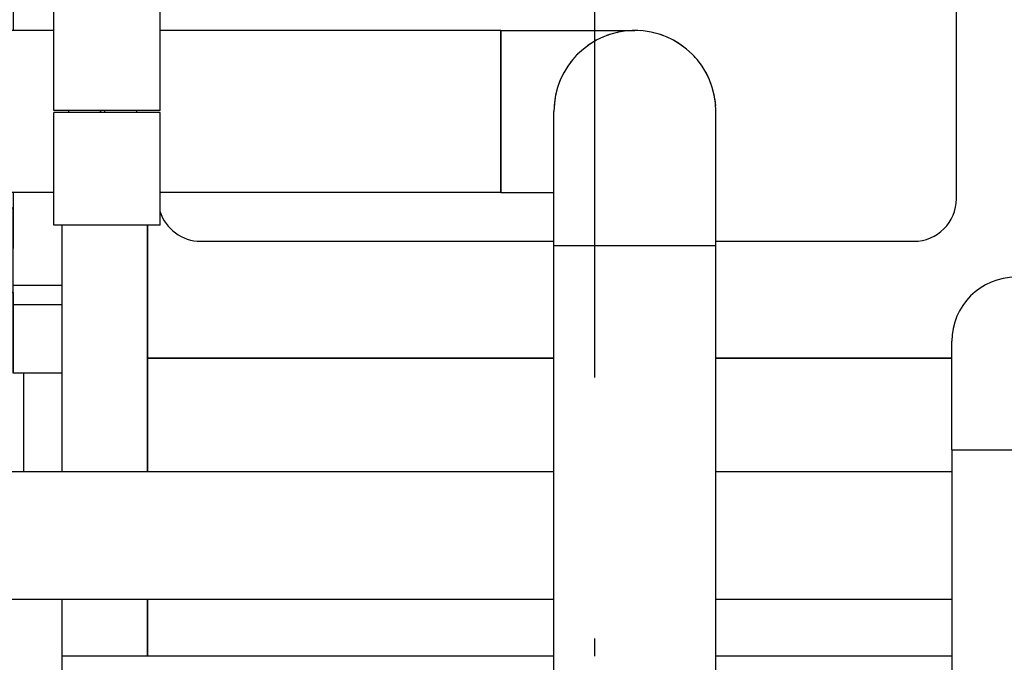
# Model space of a CAD drawing. Header units: millimetres. Extents: x 0 to 1189, y 0 to 841.
# Tile 109 of 131: x 412 to 430, y 671 to 684. Entities that reach past the tile are written whole.
import ezdxf

# ---------------------------------------------------------------- set-up
doc = ezdxf.new("R2010")
doc.units = ezdxf.units.MM
doc.header["$LTSCALE"] = 65.395
doc.linetypes.add('CENTER', pattern=[0.6, 0.375, -0.075, 0.075, -0.075])
for name, color, linetype in [('25007_060000_IMO-2_SKL_PBL1773', 7, 'CONTINUOUS'), ('25007_060000_IMO-2_SKL_PBL1774', 7, 'CONTINUOUS'), ('25007_060000_IMO-2_SKL_PBL1775', 7, 'CONTINUOUS'), ('25007_060000_IMO-2_SKL_PBL1777', 7, 'CONTINUOUS'), ('25007_060000_IMO-2_SKL_PBL1778', 7, 'CONTINUOUS'), ('25007_060000_IMO-2_SKL_PBL1780', 7, 'CONTINUOUS'), ('25007_060000_IMO-2_SKL_PBL1781', 7, 'CONTINUOUS'), ('25007_060000_IMO-2_SKL_PBL1782', 7, 'CONTINUOUS'), ('25007_060000_IMO-2_SKL_PBL1783', 7, 'CONTINUOUS'), ('25007_060000_IMO-2_SKL_PBL1785', 7, 'CONTINUOUS'), ('25007_060000_IMO-2_SKL_PBL1786', 7, 'CONTINUOUS'), ('25007_060000_IMO-2_SKL_PBL1787', 7, 'CONTINUOUS'), ('25007_060000_IMO-2_SKL_PBL1788', 7, 'CONTINUOUS'), ('25007_060000_IMO-2_SKL_PBL1789', 7, 'CONTINUOUS'), ('25007_060000_IMO-2_SKL_PBL1790', 7, 'CONTINUOUS'), ('25007_060000_IMO-2_SKL_PBL1791', 7, 'CONTINUOUS'), ('25007_060000_TLKGS_KGS_V_ABL1596', 7, 'CONTINUOUS'), ('25007_061000_TLKGS_KGS_V_ABL1638', 7, 'CONTINUOUS'), ('25007_062000_TLKGS_KGS_TL_V_ABL1597', 7, 'CONTINUOUS'), ('25007_116500_03_SIMPLE1_A_ABL1784', 7, 'CONTINUOUS'), ('25007_153200_34_ABL1765', 7, 'CONTINUOUS'), ('25007_153200_34_T1_PBL1815', 7, 'CONTINUOUS'), ('25007_153200_34_T2_PBL2820', 7, 'CONTINUOUS'), ('25007_153200_34_T3_PBL1814', 7, 'CONTINUOUS'), ('25007_153200_46_ABL1721', 7, 'CONTINUOUS'), ('25007_153200_46_T1_PBL1921', 7, 'CONTINUOUS'), ('25007_153200_47_ABL1823', 7, 'CONTINUOUS'), ('25007_153200_47_T1_PBL1830', 7, 'CONTINUOUS'), ('25007_153202_48_ABL1650', 7, 'CONTINUOUS'), ('25007_153202_48_T1_PBL1736', 7, 'CONTINUOUS'), ('25007_153202_48_T2_PBL1966', 7, 'CONTINUOUS'), ('25007_452000_10_SIMPLE1_A_ABL1759', 7, 'CONTINUOUS'), ('25007_634500_05_SIMPLE1_A_ABL1756', 7, 'CONTINUOUS'), ('25007_634500_05_SIMPLE1_T1_A_PBL1757', 7, 'CONTINUOUS'), ('25007_641000_05_SIMPLE1_E_ABL1639', 7, 'CONTINUOUS'), ('25007_641000_05_SIMPLE1_T2_E_PBL1640', 7, 'CONTINUOUS'), ('25007_644000_01_SIMPLE1_C_ABL1696', 7, 'CONTINUOUS'), ('25007_644000_02_SIMPLE1_C_ABL1739', 7, 'CONTINUOUS'), ('25007_724700_04_SIMPLE1_A_ABL1598', 7, 'CONTINUOUS'), ('25007_725500_29_SIMPLE1_X#AF1_ABL1602', 7, 'CONTINUOUS'), ('25007_728000_05_SIMPLE1_F_ABL1608', 7, 'CONTINUOUS'), ('25007_765000_05_SIMPLE1_X_ABL1716', 7, 'CONTINUOUS'), ('25007_766000_04_SIMPLE1_X_ABL1772', 7, 'CONTINUOUS'), ('25007_833000_15_SIMPLE1_D_ABL1604', 7, 'CONTINUOUS'), ('25007_833200_01_SIMPLE1_X_ABL1600', 7, 'CONTINUOUS'), ('25007_836000_01_SIMPLE1_C_ABL1776', 7, 'CONTINUOUS'), ('25007_884500_27_SIMPLE1_X_ABL1779', 7, 'CONTINUOUS'), ('25087_000000_IMO-2_SKL_PBL1792', 7, 'CONTINUOUS'), ('25087_000000_IMO-2_SKL_PBL1794', 7, 'CONTINUOUS'), ('25087_000000_IMO-2_SKL_PBL1795', 7, 'CONTINUOUS'), ('25087_000000_IMO-2_SKL_PBL1798', 7, 'CONTINUOUS'), ('25087_000000_IMO-2_SKL_PBL1800', 7, 'CONTINUOUS'), ('25087_000000_IMO-2_SKL_PBL1802', 7, 'CONTINUOUS'), ('25087_000000_IMO-2_SKL_PBL1803', 7, 'CONTINUOUS'), ('25087_000000_TLKGS_MARKETING_ABL1591', 7, 'CONTINUOUS'), ('25087_000000_TRENNSTELLEN_TLKGS_PBL1793', 7, 'CONTINUOUS'), ('25087_030000_TLKGS_V_ABL1592', 7, 'CONTINUOUS'), ('25087_100000_TLKGS_V_ABL1769', 7, 'CONTINUOUS'), ('25087_111000_21_SIMPLE1_A_ABL1770', 7, 'CONTINUOUS'), ('25087_111000_21_SIMPLE1_T1_A_PBL1771', 7, 'CONTINUOUS'), ('25087_111200_24_SIMPLE1_T9_X_PBL1804', 7, 'CONTINUOUS'), ('25087_111200_24_SIMPLE1_X_ABL1799', 7, 'CONTINUOUS'), ('25087_122000_01_SIMPLE1_D_ABL1801', 7, 'CONTINUOUS'), ('25087_700000_TLKGS_V_ABL1593', 7, 'CONTINUOUS'), ('25087_727000_27_SIMPLE1_B_ABL1594', 7, 'CONTINUOUS'), ('25087_800000_TLKGS_V_ABL1796', 7, 'CONTINUOUS'), ('25087_832000_02_SIMPLE1_B_ABL1797', 7, 'CONTINUOUS'), ('8M25C_GENSET_KPL_GRUNDRAHMEN_ABL1678', 7, 'CONTINUOUS'), ('8M25C_GENSET_KPL_GRUNDRAHMEN_T1_PBL1679', 7, 'CONTINUOUS'), ('8M25C_GENSET_KPL_VERROHRUNG_ABL1611', 7, 'CONTINUOUS'), ('BOGEN-S-2D-90-60_3X2_9_PBL1827', 7, 'CONTINUOUS'), ('BOGEN-S-2D-90-76_1X2_9_PBL1813', 7, 'CONTINUOUS'), ('BOGEN-S-2D-90-76_1X2_9_PBL1816', 7, 'CONTINUOUS'), ('EN1092-1-01A-DN65_PN16-77_5_PBL1651', 7, 'CONTINUOUS'), ('EN1092-1-01A-DN65_PN16-77_5_PBL1951', 7, 'CONTINUOUS'), ('LAUTERBACH_SP_RING_2_Q105_50_PBL1761', 7, 'CONTINUOUS'), ('N4011-C1-105X76_PBL1766', 7, 'CONTINUOUS'), ('N4011-C105X77_PBL1762', 7, 'CONTINUOUS'), ('N4251-B105X76_PBL1764', 7, 'CONTINUOUS'), ('new_view_8_VBL1588', 7, 'CONTINUOUS'), ('T-STUECK-S-76_1X2_9-76_1X2_9_PBL1692', 7, 'CONTINUOUS')]:
    doc.layers.add(name, color=color, linetype=linetype)

# ---------------------------------------------------------------- blocks, each defined once
blk = doc.blocks.new('25087_000000_IMO-2_SKL_PBL1803', base_point=(496.94, 701.1))
at = {"layer": '25087_000000_IMO-2_SKL_PBL1803', "color": 40, "linetype": 'Continuous'}
for p, q in [((414, 675.072), (414, 679.7)), ((414, 677.2), (421.638, 677.2)), ((424.682, 677.2), (429.114, 677.2)), ((414, 671.6), (414, 672.672))]:
    blk.add_line(p, q, dxfattribs=at)
blk = doc.blocks.new('25087_727000_27_SIMPLE1_B_ABL1594', base_point=(476.275, 729.393))
at = {"layer": '25087_000000_IMO-2_SKL_PBL1803'}
blk.add_blockref('25087_000000_IMO-2_SKL_PBL1803', (496.94, 701.1), dxfattribs=at)
blk = doc.blocks.new('25087_700000_TLKGS_V_ABL1593', base_point=(476.275, 729.393))
at = {"layer": '25087_727000_27_SIMPLE1_B_ABL1594'}
blk.add_blockref('25087_727000_27_SIMPLE1_B_ABL1594', (476.275, 729.393), dxfattribs=at)
blk = doc.blocks.new('25087_111000_21_SIMPLE1_T1_A_PBL1771', base_point=(497.3, 701.1))
at = {"layer": '25087_111000_21_SIMPLE1_T1_A_PBL1771', "color": 7, "linetype": 'Continuous'}
for p, q in [((414, 679.7), (414, 675.072)), ((421.638, 677.2), (414, 677.2)), ((429.114, 677.2), (424.682, 677.2)), ((414, 672.672), (414, 671.6))]:
    blk.add_line(p, q, dxfattribs=at)
blk = doc.blocks.new('25087_000000_IMO-2_SKL_PBL1795', base_point=(496.94, 701.1))
at = {"layer": '25087_000000_IMO-2_SKL_PBL1795', "color": 40, "linetype": 'Continuous'}
for p, q in [((414, 675.072), (414, 679.7)), ((414, 677.2), (421.638, 677.2)), ((424.682, 677.2), (429.114, 677.2)), ((414, 671.6), (414, 672.672))]:
    blk.add_line(p, q, dxfattribs=at)
blk = doc.blocks.new('25087_111000_21_SIMPLE1_A_ABL1770', base_point=(497.3, 704.38))
at = {"layer": '25087_000000_IMO-2_SKL_PBL1795'}
blk.add_blockref('25087_000000_IMO-2_SKL_PBL1795', (496.94, 701.1), dxfattribs=at)
at = {"layer": '25087_111000_21_SIMPLE1_T1_A_PBL1771'}
blk.add_blockref('25087_111000_21_SIMPLE1_T1_A_PBL1771', (497.3, 701.1), dxfattribs=at)
blk = doc.blocks.new('25087_000000_IMO-2_SKL_PBL1800', base_point=(496.94, 701.1))
at = {"layer": '25087_000000_IMO-2_SKL_PBL1800', "color": 40, "linetype": 'Continuous'}
for p, q in [((414, 675.072), (414, 679.7)), ((414, 677.2), (421.638, 677.2)), ((424.682, 677.2), (429.114, 677.2)), ((414, 671.6), (414, 672.672))]:
    blk.add_line(p, q, dxfattribs=at)
blk = doc.blocks.new('25087_111200_24_SIMPLE1_T9_X_PBL1804', base_point=(421.7, 685.1))
at = {"layer": '25087_111200_24_SIMPLE1_T9_X_PBL1804', "color": 7, "linetype": 'Continuous'}
for p, q in [((428.4, 690.8), (423.176, 690.8)), ((414.2, 690), (414.2, 683.98)), ((429.2, 680.2), (429.2, 690)), ((415, 679.4), (421.638, 679.4)), ((424.682, 679.4), (428.4, 679.4))]:
    blk.add_line(p, q, dxfattribs=at)
for centre, start, end in [((428.4, 690), 0, 90), ((415, 690), 164.2551, 180), ((428.4, 680.2), 270, 360), ((415, 680.2), 197.1917, 270)]:
    blk.add_arc(centre, 0.8, start, end, dxfattribs=at)
blk = doc.blocks.new('25087_111200_24_SIMPLE1_X_ABL1799', base_point=(496.94, 701.1))
at = {"layer": '25087_000000_IMO-2_SKL_PBL1800'}
blk.add_blockref('25087_000000_IMO-2_SKL_PBL1800', (496.94, 701.1), dxfattribs=at)
at = {"layer": '25087_111200_24_SIMPLE1_T9_X_PBL1804'}
blk.add_blockref('25087_111200_24_SIMPLE1_T9_X_PBL1804', (421.7, 685.1), dxfattribs=at)
blk = doc.blocks.new('25087_000000_IMO-2_SKL_PBL1802', base_point=(496.94, 701.1))
at = {"layer": '25087_000000_IMO-2_SKL_PBL1802', "color": 40, "linetype": 'Continuous'}
for p, q in [((414, 675.072), (414, 679.7)), ((414, 677.2), (421.638, 677.2)), ((424.682, 677.2), (429.114, 677.2)), ((414, 671.6), (414, 672.672))]:
    blk.add_line(p, q, dxfattribs=at)
blk = doc.blocks.new('25087_122000_01_SIMPLE1_D_ABL1801', base_point=(496.94, 701.1))
at = {"layer": '25087_000000_IMO-2_SKL_PBL1802'}
blk.add_blockref('25087_000000_IMO-2_SKL_PBL1802', (496.94, 701.1), dxfattribs=at)
blk = doc.blocks.new('25087_100000_TLKGS_V_ABL1769', base_point=(497.3, 704.38))
at = {"layer": '25087_111000_21_SIMPLE1_A_ABL1770'}
blk.add_blockref('25087_111000_21_SIMPLE1_A_ABL1770', (497.3, 704.38), dxfattribs=at)
at = {"layer": '25087_111200_24_SIMPLE1_X_ABL1799'}
blk.add_blockref('25087_111200_24_SIMPLE1_X_ABL1799', (496.94, 701.1), dxfattribs=at)
at = {"layer": '25087_122000_01_SIMPLE1_D_ABL1801'}
blk.add_blockref('25087_122000_01_SIMPLE1_D_ABL1801', (496.94, 701.1), dxfattribs=at)
blk = doc.blocks.new('25087_000000_IMO-2_SKL_PBL1798', base_point=(496.94, 701.1))
at = {"layer": '25087_000000_IMO-2_SKL_PBL1798', "color": 40, "linetype": 'Continuous'}
for p, q in [((414, 675.072), (414, 679.7)), ((414, 677.2), (421.638, 677.2)), ((424.682, 677.2), (429.114, 677.2)), ((414, 671.6), (414, 672.672))]:
    blk.add_line(p, q, dxfattribs=at)
blk = doc.blocks.new('25087_832000_02_SIMPLE1_B_ABL1797', base_point=(496.94, 704.38))
at = {"layer": '25087_000000_IMO-2_SKL_PBL1798'}
blk.add_blockref('25087_000000_IMO-2_SKL_PBL1798', (496.94, 701.1), dxfattribs=at)
blk = doc.blocks.new('25087_800000_TLKGS_V_ABL1796', base_point=(496.94, 704.3801))
at = {"layer": '25087_832000_02_SIMPLE1_B_ABL1797'}
blk.add_blockref('25087_832000_02_SIMPLE1_B_ABL1797', (496.94, 704.3801), dxfattribs=at)
blk = doc.blocks.new('25087_030000_TLKGS_V_ABL1592', base_point=(476.635, 729.393))
at = {"layer": '25087_100000_TLKGS_V_ABL1769'}
blk.add_blockref('25087_100000_TLKGS_V_ABL1769', (497.3, 704.38), dxfattribs=at)
at = {"layer": '25087_700000_TLKGS_V_ABL1593'}
blk.add_blockref('25087_700000_TLKGS_V_ABL1593', (476.275, 729.393), dxfattribs=at)
at = {"layer": '25087_800000_TLKGS_V_ABL1796'}
blk.add_blockref('25087_800000_TLKGS_V_ABL1796', (496.94, 704.38), dxfattribs=at)
blk = doc.blocks.new('25007_060000_IMO-2_SKL_PBL1787', base_point=(431.1, 701.1))
at = {"layer": '25007_060000_IMO-2_SKL_PBL1787', "color": 40, "linetype": 'Continuous'}
for p, q in [((414, 675.072), (414, 679.7)), ((414, 677.2), (421.638, 677.2)), ((424.682, 677.2), (429.114, 677.2)), ((414, 671.6), (414, 672.672))]:
    blk.add_line(p, q, dxfattribs=at)
blk = doc.blocks.new('25007_724700_04_SIMPLE1_A_ABL1598', base_point=(400.861, 715.421))
at = {"layer": '25007_060000_IMO-2_SKL_PBL1787'}
blk.add_blockref('25007_060000_IMO-2_SKL_PBL1787', (431.1, 701.1), dxfattribs=at)
blk = doc.blocks.new('25007_060000_IMO-2_SKL_PBL1786', base_point=(431.1, 701.1))
at = {"layer": '25007_060000_IMO-2_SKL_PBL1786', "color": 40, "linetype": 'Continuous'}
for p, q in [((414, 675.072), (414, 679.7)), ((414, 677.2), (421.638, 677.2)), ((424.682, 677.2), (429.114, 677.2)), ((414, 671.6), (414, 672.672))]:
    blk.add_line(p, q, dxfattribs=at)
blk = doc.blocks.new('25007_833200_01_SIMPLE1_X_ABL1600', base_point=(414.527, 701.1))
at = {"layer": '25007_060000_IMO-2_SKL_PBL1786'}
blk.add_blockref('25007_060000_IMO-2_SKL_PBL1786', (431.1, 701.1), dxfattribs=at)
blk = doc.blocks.new('25007_060000_IMO-2_SKL_PBL1790', base_point=(431.1, 701.1))
at = {"layer": '25007_060000_IMO-2_SKL_PBL1790', "color": 40, "linetype": 'Continuous'}
for p, q in [((414, 675.072), (414, 679.7)), ((414, 677.2), (421.638, 677.2)), ((424.682, 677.2), (429.114, 677.2)), ((414, 671.6), (414, 672.672))]:
    blk.add_line(p, q, dxfattribs=at)
blk = doc.blocks.new('25007_725500_29_SIMPLE1_X#AF1_ABL1602', base_point=(409.171, 729.239))
at = {"layer": '25007_060000_IMO-2_SKL_PBL1790'}
blk.add_blockref('25007_060000_IMO-2_SKL_PBL1790', (431.1, 701.1), dxfattribs=at)
blk = doc.blocks.new('25007_060000_IMO-2_SKL_PBL1778', base_point=(431.1, 701.1))
at = {"layer": '25007_060000_IMO-2_SKL_PBL1778', "color": 40, "linetype": 'Continuous'}
for p, q in [((414, 675.072), (414, 679.7)), ((414, 677.2), (421.638, 677.2)), ((424.682, 677.2), (429.114, 677.2)), ((414, 671.6), (414, 672.672))]:
    blk.add_line(p, q, dxfattribs=at)
blk = doc.blocks.new('25007_833000_15_SIMPLE1_D_ABL1604', base_point=(415.74, 705.27))
at = {"layer": '25007_060000_IMO-2_SKL_PBL1778'}
blk.add_blockref('25007_060000_IMO-2_SKL_PBL1778', (431.1, 701.1), dxfattribs=at)
blk = doc.blocks.new('25007_060000_IMO-2_SKL_PBL1782', base_point=(431.1, 701.1))
at = {"layer": '25007_060000_IMO-2_SKL_PBL1782', "color": 40, "linetype": 'Continuous'}
for p, q in [((414, 675.072), (414, 679.7)), ((414, 677.2), (421.638, 677.2)), ((424.682, 677.2), (429.114, 677.2)), ((414, 671.6), (414, 672.672))]:
    blk.add_line(p, q, dxfattribs=at)
blk = doc.blocks.new('25007_728000_05_SIMPLE1_F_ABL1608', base_point=(415.76, 706.9))
at = {"layer": '25007_060000_IMO-2_SKL_PBL1782'}
blk.add_blockref('25007_060000_IMO-2_SKL_PBL1782', (431.1, 701.1), dxfattribs=at)
blk = doc.blocks.new('25007_060000_IMO-2_SKL_PBL1785', base_point=(431.1, 701.1))
at = {"layer": '25007_060000_IMO-2_SKL_PBL1785', "color": 40, "linetype": 'Continuous'}
for p, q in [((414, 675.072), (414, 679.7)), ((414, 677.2), (421.638, 677.2)), ((424.682, 677.2), (429.114, 677.2)), ((414, 671.6), (414, 672.672))]:
    blk.add_line(p, q, dxfattribs=at)
blk = doc.blocks.new('25007_116500_03_SIMPLE1_A_ABL1784', base_point=(431.1, 717.16))
at = {"layer": '25007_060000_IMO-2_SKL_PBL1785'}
blk.add_blockref('25007_060000_IMO-2_SKL_PBL1785', (431.1, 701.1), dxfattribs=at)
blk = doc.blocks.new('25007_062000_TLKGS_KGS_TL_V_ABL1597', base_point=(400.861, 729.239))
at = {"layer": '25007_116500_03_SIMPLE1_A_ABL1784'}
blk.add_blockref('25007_116500_03_SIMPLE1_A_ABL1784', (431.1, 717.16), dxfattribs=at)
at = {"layer": '25007_724700_04_SIMPLE1_A_ABL1598'}
blk.add_blockref('25007_724700_04_SIMPLE1_A_ABL1598', (400.861, 715.421), dxfattribs=at)
at = {"layer": '25007_725500_29_SIMPLE1_X#AF1_ABL1602'}
blk.add_blockref('25007_725500_29_SIMPLE1_X#AF1_ABL1602', (409.171, 729.239), dxfattribs=at)
at = {"layer": '25007_728000_05_SIMPLE1_F_ABL1608'}
blk.add_blockref('25007_728000_05_SIMPLE1_F_ABL1608', (415.76, 706.9), dxfattribs=at)
at = {"layer": '25007_833000_15_SIMPLE1_D_ABL1604'}
blk.add_blockref('25007_833000_15_SIMPLE1_D_ABL1604', (415.74, 705.27), dxfattribs=at)
at = {"layer": '25007_833200_01_SIMPLE1_X_ABL1600'}
blk.add_blockref('25007_833200_01_SIMPLE1_X_ABL1600', (414.527, 701.1), dxfattribs=at)
blk = doc.blocks.new('25007_641000_05_SIMPLE1_T2_E_PBL1640', base_point=(403.8, 683.012))
at = {"layer": '25007_641000_05_SIMPLE1_T2_E_PBL1640', "color": 7, "linetype": 'Continuous'}
for p, q in [((410.382, 689.389), (409.516, 689.389)), ((410.382, 688.242), (410.382, 689.389)), ((409.262, 689.028), (409.262, 686.44)), ((399.756, 688.716), (397.5, 688.716)), ((410.382, 687.535), (410.382, 688.242)), ((410.382, 688.171), (412.181, 685.881)), ((410.382, 687.605), (412.181, 685.315)), ((410.382, 683.362), (410.382, 687.535)), ((411.481, 686.772), (411.481, 687.478)), ((411.481, 687.478), (411.481, 686.773)), ((412.4, 687.478), (411.481, 687.478)), ((412.4, 687.344), (411.481, 687.344)), ((395.202, 686.398), (395.2, 682.027)), ((412.181, 685.315), (412.181, 685.881)), ((410.382, 685.315), (412.181, 685.315)), ((411.481, 685.03), (410.382, 685.03)), ((411.481, 683.362), (411.481, 685.03)), ((411.481, 683.362), (411.481, 685.03)), ((412.24, 683.851), (411.481, 683.852)), ((395.699, 681.069), (395.699, 680.555)), ((395.7, 681.068), (395.699, 680.471)), ((395.699, 680.555), (395.699, 677.727)), ((395.699, 678.986), (395.699, 680.471)), ((410.38, 678.313), (410.381, 680.318)), ((411.48, 678.205), (411.481, 680.318)), ((411.48, 680.025), (410.38, 680.025)), ((411.479, 678.437), (411.479, 680.025)), ((395.699, 677.727), (395.699, 678.986)), ((396.84, 678.986), (395.699, 678.986)), ((396.84, 678.703), (395.699, 678.703)), ((411.479, 678.437), (410.38, 678.437)), ((411.479, 678.437), (411.479, 676.924)), ((412.4, 678.569), (411.48, 678.569)), ((397.72, 678.282), (397.64, 678.282)), ((397.681, 678.249), (397.64, 678.266)), ((397.681, 678.282), (397.681, 678.249)), ((399.179, 678.282), (398.52, 678.282)), ((398.899, 677.726), (398.899, 678.282)), ((399.179, 678.025), (399.179, 678.282)), ((410.379, 677.165), (410.38, 678.313)), ((411.479, 676.924), (411.48, 678.205)), ((412.4, 678.204), (411.48, 678.205)), ((412.399, 676.924), (412.4, 678.204)), ((399.179, 677.93), (399.179, 678.025)), ((400.634, 677.929), (399.179, 677.93)), ((396.891, 677.727), (395.699, 677.727)), ((398.899, 677.726), (397.709, 677.727)), ((410.379, 677.165), (409.26, 677.165)), ((408.811, 676.948), (407.4, 676.634)), ((412.399, 676.924), (411.479, 676.924))]:
    blk.add_line(p, q, dxfattribs=at)
for centre, radius, start, end in [((397.302, 686.397), 2.1, 95.5181, 179.9769), ((408.942, 686.687), 0.321, 354.878, 359.9947), ((408.651, 686.441), 0.611, 352.7014, 358.0524), ((408.669, 686.44), 0.594, 358.0689, 359.9913)]:
    blk.add_arc(centre, radius, start, end, dxfattribs=at)
for points, knots in [([(395.2, 682.027), (395.2, 681.859), (395.291, 681.501), (395.656, 681.058), (396.193, 680.732), (396.616, 680.613), (396.839, 680.578)], [0, 0, 0, 0, 0.214092, 0.448752, 0.712336, 1, 1, 1, 1]), ([(396.839, 679.387), (396.681, 679.421), (396.384, 679.52), (396.011, 679.768), (395.761, 680.093), (395.699, 680.349), (395.699, 680.471)], [0, 0, 0, 0, 0.286858, 0.549247, 0.784094, 1, 1, 1, 1]), ([(409.177, 677.159), (409.157, 677.133), (409.056, 677.031), (408.918, 676.972), (408.811, 676.948)], [0, 0, 0, 0, 0.22973, 1, 1, 1, 1])]:
    blk.add_open_spline(points, degree=3, knots=knots, dxfattribs=at)
blk = doc.blocks.new('25007_060000_IMO-2_SKL_PBL1789', base_point=(431.1, 701.1))
at = {"layer": '25007_060000_IMO-2_SKL_PBL1789', "color": 40, "linetype": 'Continuous'}
for p, q in [((414, 675.072), (414, 679.7)), ((414, 677.2), (421.638, 677.2)), ((424.682, 677.2), (429.114, 677.2)), ((414, 671.6), (414, 672.672))]:
    blk.add_line(p, q, dxfattribs=at)
blk = doc.blocks.new('25007_641000_05_SIMPLE1_E_ABL1639', base_point=(421.7, 701.1))
at = {"layer": '25007_060000_IMO-2_SKL_PBL1789'}
blk.add_blockref('25007_060000_IMO-2_SKL_PBL1789', (431.1, 701.1), dxfattribs=at)
at = {"layer": '25007_641000_05_SIMPLE1_T2_E_PBL1640'}
blk.add_blockref('25007_641000_05_SIMPLE1_T2_E_PBL1640', (403.8, 683.012), dxfattribs=at)
blk = doc.blocks.new('25007_060000_IMO-2_SKL_PBL1781', base_point=(431.1, 701.1))
at = {"layer": '25007_060000_IMO-2_SKL_PBL1781', "color": 40, "linetype": 'Continuous'}
for p, q in [((414, 675.072), (414, 679.7)), ((414, 677.2), (421.638, 677.2)), ((424.682, 677.2), (429.114, 677.2)), ((414, 671.6), (414, 672.672))]:
    blk.add_line(p, q, dxfattribs=at)
blk = doc.blocks.new('25007_644000_01_SIMPLE1_C_ABL1696', base_point=(425.94, 701.1))
at = {"layer": '25007_060000_IMO-2_SKL_PBL1781'}
blk.add_blockref('25007_060000_IMO-2_SKL_PBL1781', (431.1, 701.1), dxfattribs=at)
blk = doc.blocks.new('25007_060000_IMO-2_SKL_PBL1791', base_point=(431.1, 701.1))
at = {"layer": '25007_060000_IMO-2_SKL_PBL1791', "color": 40, "linetype": 'Continuous'}
for p, q in [((414, 675.072), (414, 679.7)), ((414, 677.2), (421.638, 677.2)), ((424.682, 677.2), (429.114, 677.2)), ((414, 671.6), (414, 672.672))]:
    blk.add_line(p, q, dxfattribs=at)
blk = doc.blocks.new('25007_765000_05_SIMPLE1_X_ABL1716', base_point=(428.316, 701.1))
at = {"layer": '25007_060000_IMO-2_SKL_PBL1791'}
blk.add_blockref('25007_060000_IMO-2_SKL_PBL1791', (431.1, 701.1), dxfattribs=at)
blk = doc.blocks.new('25007_060000_IMO-2_SKL_PBL1775', base_point=(431.1, 701.1))
at = {"layer": '25007_060000_IMO-2_SKL_PBL1775', "color": 40, "linetype": 'Continuous'}
for p, q in [((414, 675.072), (414, 679.7)), ((414, 677.2), (421.638, 677.2)), ((424.682, 677.2), (429.114, 677.2)), ((414, 671.6), (414, 672.672))]:
    blk.add_line(p, q, dxfattribs=at)
blk = doc.blocks.new('25007_644000_02_SIMPLE1_C_ABL1739', base_point=(426.068, 701.1))
at = {"layer": '25007_060000_IMO-2_SKL_PBL1775'}
blk.add_blockref('25007_060000_IMO-2_SKL_PBL1775', (431.1, 701.1), dxfattribs=at)
blk = doc.blocks.new('25007_634500_05_SIMPLE1_T1_A_PBL1757', base_point=(412.84, 681.488))
at = {"layer": '25007_634500_05_SIMPLE1_T1_A_PBL1757', "color": 7, "linetype": 'Continuous'}
for p, q in [((411.68, 687.478), (411.68, 691.376)), ((412.4, 683.98), (412.4, 691.039)), ((414, 689.271), (412.4, 689.271)), ((412.4, 688.606), (411.68, 688.606)), ((412.4, 675.072), (412.4, 679.7)), ((411.68, 675.072), (411.68, 676.924)), ((412.4, 671.6), (412.4, 672.672))]:
    blk.add_line(p, q, dxfattribs=at)
blk = doc.blocks.new('25007_060000_IMO-2_SKL_PBL1783', base_point=(431.1, 701.1))
at = {"layer": '25007_060000_IMO-2_SKL_PBL1783', "color": 40, "linetype": 'Continuous'}
for p, q in [((414, 675.072), (414, 679.7)), ((414, 677.2), (421.638, 677.2)), ((424.682, 677.2), (429.114, 677.2)), ((414, 671.6), (414, 672.672))]:
    blk.add_line(p, q, dxfattribs=at)
blk = doc.blocks.new('25007_634500_05_SIMPLE1_A_ABL1756', base_point=(429.94, 701.1))
at = {"layer": '25007_060000_IMO-2_SKL_PBL1783'}
blk.add_blockref('25007_060000_IMO-2_SKL_PBL1783', (431.1, 701.1), dxfattribs=at)
at = {"layer": '25007_634500_05_SIMPLE1_T1_A_PBL1757'}
blk.add_blockref('25007_634500_05_SIMPLE1_T1_A_PBL1757', (412.84, 681.488), dxfattribs=at)
blk = doc.blocks.new('25007_060000_IMO-2_SKL_PBL1788', base_point=(431.1, 701.1))
at = {"layer": '25007_060000_IMO-2_SKL_PBL1788', "color": 40, "linetype": 'Continuous'}
for p, q in [((414, 675.072), (414, 679.7)), ((414, 677.2), (421.638, 677.2)), ((424.682, 677.2), (429.114, 677.2)), ((414, 671.6), (414, 672.672))]:
    blk.add_line(p, q, dxfattribs=at)
blk = doc.blocks.new('25007_452000_10_SIMPLE1_A_ABL1759', base_point=(430.013, 705.756))
at = {"layer": '25007_060000_IMO-2_SKL_PBL1788'}
blk.add_blockref('25007_060000_IMO-2_SKL_PBL1788', (431.1, 701.1), dxfattribs=at)
blk = doc.blocks.new('25007_060000_IMO-2_SKL_PBL1773', base_point=(431.1, 701.1))
at = {"layer": '25007_060000_IMO-2_SKL_PBL1773', "color": 40, "linetype": 'Continuous'}
for p, q in [((414, 675.072), (414, 679.7)), ((414, 677.2), (421.638, 677.2)), ((424.682, 677.2), (429.114, 677.2)), ((414, 671.6), (414, 672.672))]:
    blk.add_line(p, q, dxfattribs=at)
blk = doc.blocks.new('25007_766000_04_SIMPLE1_X_ABL1772', base_point=(431.1, 701.1))
at = {"layer": '25007_060000_IMO-2_SKL_PBL1773'}
blk.add_blockref('25007_060000_IMO-2_SKL_PBL1773', (431.1, 701.1), dxfattribs=at)
blk = doc.blocks.new('25007_060000_IMO-2_SKL_PBL1777', base_point=(431.1, 701.1))
at = {"layer": '25007_060000_IMO-2_SKL_PBL1777', "color": 40, "linetype": 'Continuous'}
for p, q in [((414, 675.072), (414, 679.7)), ((414, 677.2), (421.638, 677.2)), ((424.682, 677.2), (429.114, 677.2)), ((414, 671.6), (414, 672.672))]:
    blk.add_line(p, q, dxfattribs=at)
blk = doc.blocks.new('25007_836000_01_SIMPLE1_C_ABL1776', base_point=(431.1, 701.1))
at = {"layer": '25007_060000_IMO-2_SKL_PBL1777'}
blk.add_blockref('25007_060000_IMO-2_SKL_PBL1777', (431.1, 701.1), dxfattribs=at)
blk = doc.blocks.new('25007_060000_IMO-2_SKL_PBL1780', base_point=(431.1, 701.1))
at = {"layer": '25007_060000_IMO-2_SKL_PBL1780', "color": 40, "linetype": 'Continuous'}
for p, q in [((414, 675.072), (414, 679.7)), ((414, 677.2), (421.638, 677.2)), ((424.682, 677.2), (429.114, 677.2)), ((414, 671.6), (414, 672.672))]:
    blk.add_line(p, q, dxfattribs=at)
blk = doc.blocks.new('25007_884500_27_SIMPLE1_X_ABL1779', base_point=(440.615, 701.1))
at = {"layer": '25007_060000_IMO-2_SKL_PBL1780'}
blk.add_blockref('25007_060000_IMO-2_SKL_PBL1780', (431.1, 701.1), dxfattribs=at)
blk = doc.blocks.new('25007_061000_TLKGS_KGS_V_ABL1638', base_point=(431.215, 705.756))
at = {"layer": '25007_452000_10_SIMPLE1_A_ABL1759'}
blk.add_blockref('25007_452000_10_SIMPLE1_A_ABL1759', (430.013, 705.756), dxfattribs=at)
at = {"layer": '25007_634500_05_SIMPLE1_A_ABL1756'}
blk.add_blockref('25007_634500_05_SIMPLE1_A_ABL1756', (429.94, 701.1), dxfattribs=at)
at = {"layer": '25007_641000_05_SIMPLE1_E_ABL1639'}
blk.add_blockref('25007_641000_05_SIMPLE1_E_ABL1639', (421.7, 701.1), dxfattribs=at)
at = {"layer": '25007_644000_01_SIMPLE1_C_ABL1696'}
blk.add_blockref('25007_644000_01_SIMPLE1_C_ABL1696', (425.94, 701.1), dxfattribs=at)
at = {"layer": '25007_644000_02_SIMPLE1_C_ABL1739'}
blk.add_blockref('25007_644000_02_SIMPLE1_C_ABL1739', (426.068, 701.1), dxfattribs=at)
at = {"layer": '25007_765000_05_SIMPLE1_X_ABL1716'}
blk.add_blockref('25007_765000_05_SIMPLE1_X_ABL1716', (428.316, 701.1), dxfattribs=at)
at = {"layer": '25007_766000_04_SIMPLE1_X_ABL1772'}
blk.add_blockref('25007_766000_04_SIMPLE1_X_ABL1772', (431.1, 701.1), dxfattribs=at)
at = {"layer": '25007_836000_01_SIMPLE1_C_ABL1776'}
blk.add_blockref('25007_836000_01_SIMPLE1_C_ABL1776', (431.1, 701.1), dxfattribs=at)
at = {"layer": '25007_884500_27_SIMPLE1_X_ABL1779'}
blk.add_blockref('25007_884500_27_SIMPLE1_X_ABL1779', (440.615, 701.1), dxfattribs=at)
blk = doc.blocks.new('25007_060000_TLKGS_KGS_V_ABL1596', base_point=(410.376, 729.239))
at = {"layer": '25007_061000_TLKGS_KGS_V_ABL1638'}
blk.add_blockref('25007_061000_TLKGS_KGS_V_ABL1638', (431.215, 705.756), dxfattribs=at)
at = {"layer": '25007_062000_TLKGS_KGS_TL_V_ABL1597'}
blk.add_blockref('25007_062000_TLKGS_KGS_TL_V_ABL1597', (400.861, 729.239), dxfattribs=at)
blk = doc.blocks.new('25087_000000_TLKGS_MARKETING_ABL1591', base_point=(467.401, 729.393))
at = {"layer": '25007_060000_TLKGS_KGS_V_ABL1596'}
blk.add_blockref('25007_060000_TLKGS_KGS_V_ABL1596', (410.376, 729.239), dxfattribs=at)
at = {"layer": '25087_030000_TLKGS_V_ABL1592'}
blk.add_blockref('25087_030000_TLKGS_V_ABL1592', (476.635, 729.393), dxfattribs=at)
blk = doc.blocks.new('EN1092-1-01A-DN65_PN16-77_5_PBL1651', base_point=(398.12, 681.84))
at = {"layer": 'EN1092-1-01A-DN65_PN16-77_5_PBL1651', "color": 7, "linetype": 'Continuous'}
for p, q in [((397.72, 685.54), (397.72, 678.14)), ((397.72, 685.54), (398.52, 685.54)), ((398.52, 685.54), (398.52, 684.891)), ((398.52, 682.891), (398.52, 678.14)), ((397.72, 678.14), (398.52, 678.14))]:
    blk.add_line(p, q, dxfattribs=at)
blk = doc.blocks.new('T-STUECK-S-76_1X2_9-76_1X2_9_PBL1692', base_point=(406.101, 681.079))
at = {"layer": 'T-STUECK-S-76_1X2_9-76_1X2_9_PBL1692', "color": 7, "linetype": 'Continuous'}
for p, q in [((404.92, 683.362), (408.52, 683.362)), ((408.52, 683.362), (408.52, 680.318)), ((407.763, 680.318), (408.52, 680.318)), ((403.958, 679.16), (403.958, 679.557)), ((407.002, 679.16), (407.002, 679.557))]:
    blk.add_line(p, q, dxfattribs=at)
for centre, start, end in [((407.763, 679.557), 90, 180), ((403.197, 679.557), 360, 50.4428)]:
    blk.add_arc(centre, 0.761, start, end, dxfattribs=at)
blk = doc.blocks.new('25007_153202_48_T1_PBL1736', base_point=(410.38, 681.84))
at = {"layer": '25007_153202_48_T1_PBL1736', "color": 7, "linetype": 'Continuous'}
for p, q in [((408.52, 680.318), (408.52, 683.362)), ((412.24, 683.362), (408.52, 683.362)), ((412.24, 680.318), (408.52, 680.318))]:
    blk.add_line(p, q, dxfattribs=at)
blk = doc.blocks.new('N4011-C105X77_PBL1762', base_point=(412.82, 681.84))
at = {"layer": 'N4011-C105X77_PBL1762', "color": 7, "linetype": 'Continuous'}
for p, q in [((412.52, 681.86), (412.52, 681.82)), ((413.12, 681.86), (413.12, 681.82))]:
    blk.add_line(p, q, dxfattribs=at)
blk = doc.blocks.new('EN1092-1-01A-DN65_PN16-77_5_PBL1951', base_point=(405.48, 678.6))
at = {"layer": 'EN1092-1-01A-DN65_PN16-77_5_PBL1951', "color": 7, "linetype": 'Continuous'}
for p, q in [((405.46, 679), (405.5, 679)), ((405.46, 678.2), (405.5, 678.2))]:
    blk.add_line(p, q, dxfattribs=at)
blk = doc.blocks.new('25007_153202_48_T2_PBL1966', base_point=(399.577, 680.318))
at = {"layer": '25007_153202_48_T2_PBL1966', "color": 7, "linetype": 'Continuous'}
blk.add_line((400.634, 680.318), (398.52, 680.318), dxfattribs=at)
blk = doc.blocks.new('25007_153202_48_ABL1650', base_point=(405.42, 681.84))
at = {"layer": '25007_153202_48_T1_PBL1736'}
blk.add_blockref('25007_153202_48_T1_PBL1736', (410.38, 681.84), dxfattribs=at)
at = {"layer": '25007_153202_48_T2_PBL1966'}
blk.add_blockref('25007_153202_48_T2_PBL1966', (399.577, 680.318), dxfattribs=at)
at = {"layer": 'EN1092-1-01A-DN65_PN16-77_5_PBL1651'}
blk.add_blockref('EN1092-1-01A-DN65_PN16-77_5_PBL1651', (398.12, 681.84), dxfattribs=at)
at = {"layer": 'EN1092-1-01A-DN65_PN16-77_5_PBL1951'}
blk.add_blockref('EN1092-1-01A-DN65_PN16-77_5_PBL1951', (405.48, 678.6), dxfattribs=at)
at = {"layer": 'N4011-C105X77_PBL1762'}
blk.add_blockref('N4011-C105X77_PBL1762', (412.82, 681.84), dxfattribs=at)
at = {"layer": 'T-STUECK-S-76_1X2_9-76_1X2_9_PBL1692'}
blk.add_blockref('T-STUECK-S-76_1X2_9-76_1X2_9_PBL1692', (406.101, 681.079), dxfattribs=at)
blk = doc.blocks.new('25007_153200_46_T1_PBL1921', base_point=(424.095, 673.872))
at = {"layer": '25007_153200_46_T1_PBL1921', "color": 7, "linetype": 'Continuous'}
for p, q in [((408.036, 675.072), (421.638, 675.072)), ((424.682, 675.072), (429.12, 675.072)), ((408.036, 672.672), (421.638, 672.672)), ((424.682, 672.672), (429.12, 672.672))]:
    blk.add_line(p, q, dxfattribs=at)
blk = doc.blocks.new('25007_153200_46_ABL1721', base_point=(424.095, 673.872))
at = {"layer": '25007_153200_46_T1_PBL1921'}
blk.add_blockref('25007_153200_46_T1_PBL1921', (424.095, 673.872), dxfattribs=at)
blk = doc.blocks.new('LAUTERBACH_SP_RING_2_Q105_50_PBL1761', base_point=(413.24, 681.84))
at = {"layer": 'LAUTERBACH_SP_RING_2_Q105_50_PBL1761', "color": 7, "linetype": 'Continuous'}
for p, q in [((412.24, 681.86), (412.24, 683.98)), ((414.24, 683.98), (412.24, 683.98)), ((414.24, 681.86), (414.24, 683.98)), ((414.24, 681.86), (412.24, 681.86)), ((412.24, 679.7), (412.24, 681.82)), ((414.24, 681.82), (412.24, 681.82)), ((414.24, 679.7), (414.24, 681.82)), ((414.24, 679.7), (412.24, 679.7))]:
    blk.add_line(p, q, dxfattribs=at)
blk = doc.blocks.new('N4251-B105X76_PBL1764', base_point=(413.16, 681.84))
at = {"layer": 'N4251-B105X76_PBL1764', "color": 7, "linetype": 'Continuous'}
for p, q in [((413.12, 681.82), (413.12, 681.86)), ((413.2, 681.82), (413.2, 681.86))]:
    blk.add_line(p, q, dxfattribs=at)
blk = doc.blocks.new('N4011-C1-105X76_PBL1766', base_point=(413.5, 681.84))
at = {"layer": 'N4011-C1-105X76_PBL1766', "color": 7, "linetype": 'Continuous'}
for p, q in [((413.2, 681.82), (413.2, 681.86)), ((413.8, 681.82), (413.8, 681.86))]:
    blk.add_line(p, q, dxfattribs=at)
blk = doc.blocks.new('BOGEN-S-2D-90-76_1X2_9_PBL1813', base_point=(421.9, 681.84))
at = {"layer": 'BOGEN-S-2D-90-76_1X2_9_PBL1813', "color": 7, "linetype": 'Continuous'}
for p, q in [((420.64, 683.362), (420.64, 680.318)), ((420.64, 683.362), (423.16, 683.362)), ((420.64, 680.318), (421.638, 680.318))]:
    blk.add_line(p, q, dxfattribs=at)
blk = doc.blocks.new('25007_153200_34_T3_PBL1814', base_point=(417.44, 681.84))
at = {"layer": '25007_153200_34_T3_PBL1814', "color": 7, "linetype": 'Continuous'}
for p, q in [((420.64, 683.362), (414.24, 683.362)), ((420.64, 680.318), (420.64, 683.362)), ((420.64, 680.318), (414.24, 680.318))]:
    blk.add_line(p, q, dxfattribs=at)
blk = doc.blocks.new('25007_153200_34_T1_PBL1815', base_point=(423.16, 671.96))
at = {"layer": '25007_153200_34_T1_PBL1815', "color": 7, "linetype": 'Continuous'}
for p, q in [((421.638, 664.6), (421.638, 679.32)), ((421.638, 679.32), (424.682, 679.32)), ((424.682, 664.6), (424.682, 679.32))]:
    blk.add_line(p, q, dxfattribs=at)
blk = doc.blocks.new('BOGEN-S-2D-90-76_1X2_9_PBL1816', base_point=(423.16, 680.58))
at = {"layer": 'BOGEN-S-2D-90-76_1X2_9_PBL1816', "color": 7, "linetype": 'Continuous'}
for p, q in [((421.638, 679.32), (421.638, 681.84)), ((424.682, 679.32), (424.682, 681.84)), ((421.638, 679.32), (424.682, 679.32))]:
    blk.add_line(p, q, dxfattribs=at)
blk.add_arc((423.16, 681.84), 1.522, 0, 180, dxfattribs=at)
blk = doc.blocks.new('25007_153200_34_T2_PBL2820', base_point=(423.158, 682.599))
at = {"layer": '25007_153200_34_T2_PBL2820', "color": 7, "linetype": 'Continuous'}
for start, end in [(102.2518, 110.4755), (85.8778, 94.1222), (69.5245, 77.7482), (118.6154, 126.8391), (53.1609, 61.3846), (134.979, 143.2028), (36.7972, 45.021), (151.3427, 159.5664), (20.4336, 28.6573), (167.7063, 175.9301), (4.0699, 12.2937)]:
    blk.add_arc((423.16, 681.84), 1.522, start, end, dxfattribs=at)
blk = doc.blocks.new('25007_153200_34_ABL1765', base_point=(418.941, 673.981))
at = {"layer": '25007_153200_34_T1_PBL1815'}
blk.add_blockref('25007_153200_34_T1_PBL1815', (423.16, 671.96), dxfattribs=at)
at = {"layer": '25007_153200_34_T2_PBL2820'}
blk.add_blockref('25007_153200_34_T2_PBL2820', (423.158, 682.599), dxfattribs=at)
at = {"layer": '25007_153200_34_T3_PBL1814'}
blk.add_blockref('25007_153200_34_T3_PBL1814', (417.44, 681.84), dxfattribs=at)
at = {"layer": 'BOGEN-S-2D-90-76_1X2_9_PBL1813'}
blk.add_blockref('BOGEN-S-2D-90-76_1X2_9_PBL1813', (421.9, 681.84), dxfattribs=at)
at = {"layer": 'BOGEN-S-2D-90-76_1X2_9_PBL1816'}
blk.add_blockref('BOGEN-S-2D-90-76_1X2_9_PBL1816', (423.16, 680.58), dxfattribs=at)
at = {"layer": 'N4011-C1-105X76_PBL1766'}
blk.add_blockref('N4011-C1-105X76_PBL1766', (413.5, 681.84), dxfattribs=at)
blk = doc.blocks.new('25007_060000_IMO-2_SKL_PBL1774', base_point=(431.1, 701.1))
at = {"layer": '25007_060000_IMO-2_SKL_PBL1774', "color": 40, "linetype": 'Continuous'}
for p, q in [((414, 675.072), (414, 679.7)), ((414, 677.2), (421.638, 677.2)), ((424.682, 677.2), (429.114, 677.2)), ((414, 671.6), (414, 672.672))]:
    blk.add_line(p, q, dxfattribs=at)
blk = doc.blocks.new('BOGEN-S-2D-90-60_3X2_9_PBL1827', base_point=(430.32, 676.5))
at = {"layer": 'BOGEN-S-2D-90-60_3X2_9_PBL1827', "color": 7, "linetype": 'Continuous'}
for p, q in [((429.114, 675.48), (429.114, 677.52)), ((431.526, 675.48), (431.526, 677.52)), ((429.114, 675.48), (431.526, 675.48))]:
    blk.add_line(p, q, dxfattribs=at)
blk.add_arc((430.32, 677.52), 1.206, 0, 180, dxfattribs=at)
blk = doc.blocks.new('25007_153200_47_T1_PBL1830', base_point=(430.32, 666.575))
at = {"layer": '25007_153200_47_T1_PBL1830', "color": 7, "linetype": 'Continuous'}
for p, q in [((429.12, 657.671), (429.12, 675.48)), ((431.52, 657.671), (431.52, 675.48))]:
    blk.add_line(p, q, dxfattribs=at)
blk = doc.blocks.new('25007_153200_47_ABL1823', base_point=(432.64, 668.195))
at = {"layer": '25007_153200_47_T1_PBL1830'}
blk.add_blockref('25007_153200_47_T1_PBL1830', (430.32, 666.575), dxfattribs=at)
at = {"layer": 'BOGEN-S-2D-90-60_3X2_9_PBL1827'}
blk.add_blockref('BOGEN-S-2D-90-60_3X2_9_PBL1827', (430.32, 676.5), dxfattribs=at)
blk = doc.blocks.new('8M25C_GENSET_KPL_VERROHRUNG_ABL1611', base_point=(519.31, 700.949))
at = {"layer": '25007_060000_IMO-2_SKL_PBL1774'}
blk.add_blockref('25007_060000_IMO-2_SKL_PBL1774', (431.1, 701.1), dxfattribs=at)
at = {"layer": '25007_153200_34_ABL1765'}
blk.add_blockref('25007_153200_34_ABL1765', (418.941, 673.981), dxfattribs=at)
at = {"layer": '25007_153200_46_ABL1721'}
blk.add_blockref('25007_153200_46_ABL1721', (424.095, 673.872), dxfattribs=at)
at = {"layer": '25007_153200_47_ABL1823'}
blk.add_blockref('25007_153200_47_ABL1823', (432.64, 668.195), dxfattribs=at)
at = {"layer": '25007_153202_48_ABL1650'}
blk.add_blockref('25007_153202_48_ABL1650', (405.42, 681.84), dxfattribs=at)
at = {"layer": 'LAUTERBACH_SP_RING_2_Q105_50_PBL1761'}
blk.add_blockref('LAUTERBACH_SP_RING_2_Q105_50_PBL1761', (413.24, 681.84), dxfattribs=at)
at = {"layer": 'N4251-B105X76_PBL1764'}
blk.add_blockref('N4251-B105X76_PBL1764', (413.16, 681.84), dxfattribs=at)
blk = doc.blocks.new('8M25C_GENSET_KPL_GRUNDRAHMEN_T1_PBL1679', base_point=(560.77, 655.6))
at = {"layer": '8M25C_GENSET_KPL_GRUNDRAHMEN_T1_PBL1679', "color": 7, "linetype": 'Continuous'}
for p, q in [((412.4, 665.854), (412.4, 671.6)), ((421.638, 671.6), (412.4, 671.6)), ((429.12, 671.6), (424.682, 671.6))]:
    blk.add_line(p, q, dxfattribs=at)
blk = doc.blocks.new('25087_000000_IMO-2_SKL_PBL1792', base_point=(496.94, 701.1))
at = {"layer": '25087_000000_IMO-2_SKL_PBL1792', "color": 40, "linetype": 'Continuous'}
for p, q in [((414, 675.072), (414, 679.7)), ((414, 677.2), (421.638, 677.2)), ((424.682, 677.2), (429.114, 677.2)), ((414, 671.6), (414, 672.672))]:
    blk.add_line(p, q, dxfattribs=at)
blk = doc.blocks.new('8M25C_GENSET_KPL_GRUNDRAHMEN_ABL1678', base_point=(560.77, 685.1))
at = {"layer": '25087_000000_IMO-2_SKL_PBL1792'}
blk.add_blockref('25087_000000_IMO-2_SKL_PBL1792', (496.94, 701.1), dxfattribs=at)
at = {"layer": '8M25C_GENSET_KPL_GRUNDRAHMEN_T1_PBL1679'}
blk.add_blockref('8M25C_GENSET_KPL_GRUNDRAHMEN_T1_PBL1679', (560.77, 655.6), dxfattribs=at)
blk = doc.blocks.new('25087_000000_TRENNSTELLEN_TLKGS_PBL1793', base_point=(496.94, 706.1))
at = {"layer": '25087_000000_TRENNSTELLEN_TLKGS_PBL1793', "color": 2, "linetype": 'CENTER'}
blk.add_line((422.4, 740.6), (422.4, 671.6), dxfattribs=at)
at = {"layer": '25087_000000_TRENNSTELLEN_TLKGS_PBL1793', "color": 40, "linetype": 'Continuous'}
for p, q in [((414, 675.072), (414, 679.7)), ((414, 677.2), (421.638, 677.2)), ((424.682, 677.2), (429.114, 677.2)), ((414, 671.6), (414, 672.672))]:
    blk.add_line(p, q, dxfattribs=at)
blk = doc.blocks.new('25087_000000_IMO-2_SKL_PBL1794', base_point=(561.66, 706.1))
at = {"layer": '25087_000000_IMO-2_SKL_PBL1794', "color": 40, "linetype": 'Continuous'}
for p, q in [((414, 675.072), (414, 679.7)), ((414, 677.2), (421.638, 677.2)), ((424.682, 677.2), (429.114, 677.2)), ((414, 671.6), (414, 672.672))]:
    blk.add_line(p, q, dxfattribs=at)
blk = doc.blocks.new('NEW_VIEW_8_VBL1588', base_point=(537.261, 718.373))
at = {"layer": '25087_000000_IMO-2_SKL_PBL1794'}
blk.add_blockref('25087_000000_IMO-2_SKL_PBL1794', (561.66, 706.1), dxfattribs=at)
at = {"layer": '25087_000000_TLKGS_MARKETING_ABL1591'}
blk.add_blockref('25087_000000_TLKGS_MARKETING_ABL1591', (467.401, 729.393), dxfattribs=at)
at = {"layer": '25087_000000_TRENNSTELLEN_TLKGS_PBL1793'}
blk.add_blockref('25087_000000_TRENNSTELLEN_TLKGS_PBL1793', (496.94, 706.1), dxfattribs=at)
at = {"layer": '8M25C_GENSET_KPL_GRUNDRAHMEN_ABL1678'}
blk.add_blockref('8M25C_GENSET_KPL_GRUNDRAHMEN_ABL1678', (560.77, 685.1), dxfattribs=at)
at = {"layer": '8M25C_GENSET_KPL_VERROHRUNG_ABL1611'}
blk.add_blockref('8M25C_GENSET_KPL_VERROHRUNG_ABL1611', (519.31, 700.949), dxfattribs=at)

msp = doc.modelspace()

# ---------------------------------------------------------------- block references
at = {"layer": 'new_view_8_VBL1588'}
msp.add_blockref('NEW_VIEW_8_VBL1588', (537.26107, 718.3732), dxfattribs=at)

doc.saveas('drawing.dxf')
